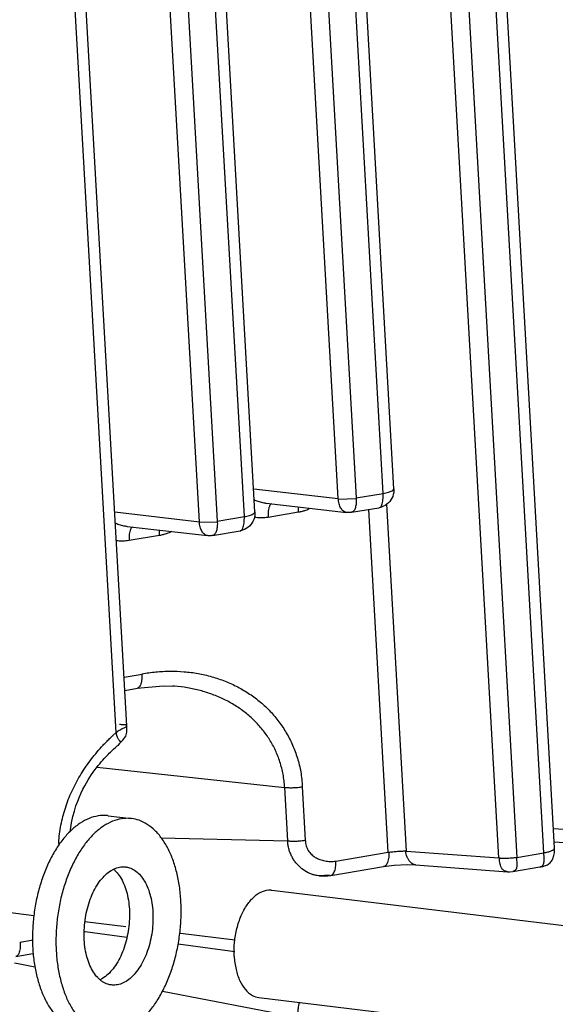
# Model space of a CAD drawing. Header units: inches. Extents: x -4 to 262, y 56 to 231.
# Tile 130 of 162: x 125.07 to 126.24, y 166.35 to 168.5. Entities that reach past the tile are written whole.
import ezdxf

# ---------------------------------------------------------------- set-up
doc = ezdxf.new("R2010")
doc.units = ezdxf.units.IN
doc.header["$LTSCALE"] = 1.2
doc.header["$MEASUREMENT"] = 0
doc.linetypes.add('DASHED', pattern=[0.2, 0.1, -0.1])
doc.layers.get('0').update_dxf_attribs({"linetype": 'CONTINUOUS'})
for name, color, linetype in [('02___PRT_ALL_AXES', 7, 'CONTINUOUS'), ('3_ALL_AXES', 7, 'CONTINUOUS'), ('7_ALL_FEATURES', 7, 'CONTINUOUS')]:
    doc.layers.add(name, color=color, linetype=linetype)

msp = doc.modelspace()

# ---------------------------------------------------------------- linework, layer by layer
at = {"color": 4, "linetype": 'DASHED'}
for p, q in [((125.0978897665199, 166.5467988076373), (122.96176608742, 166.8057697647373)), ((125.53722294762, 166.4935366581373), (125.20945510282, 166.5332732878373))]:
    msp.add_line(p, q, dxfattribs=at)
at = {"layer": '02___PRT_ALL_AXES', "color": 7, "linetype": 'Continuous'}
msp.add_line((125.2600328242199, 166.7650916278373), (125.3113765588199, 166.7588670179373), dxfattribs=at)
for points, start_tangent, end_tangent in [([(125.2600273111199, 166.7650916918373), (125.25754165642, 166.7653525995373), (125.2381544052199, 166.7646524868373), (125.2186337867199, 166.7591875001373), (125.1993771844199, 166.7490688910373), (125.1807766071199, 166.7345026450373), (125.1632107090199, 166.7157852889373), (125.1470370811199, 166.6932978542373), (125.1325849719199, 166.6674981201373), (125.1201485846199, 166.6389112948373), (125.1099810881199, 166.6081193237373), (125.1022894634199, 166.5757490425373), (125.0972302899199, 166.5424594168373), (125.0949065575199, 166.5089281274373), (125.09536557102, 166.4758377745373)], (-0.9926931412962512, 0.1206661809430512), (0.05664239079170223, -0.9983945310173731)), ([(125.3113710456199, 166.7588670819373), (125.3088853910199, 166.7591279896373), (125.28949813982, 166.7584278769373), (125.26997752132, 166.7529628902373), (125.2507209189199, 166.7428442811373), (125.23212034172, 166.7282780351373), (125.2145544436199, 166.7095606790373), (125.1983808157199, 166.6870732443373), (125.18392870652, 166.6612735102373), (125.1714923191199, 166.6326866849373), (125.16132482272, 166.6018947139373), (125.1536331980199, 166.5695244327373), (125.1485740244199, 166.5362348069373), (125.1462502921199, 166.5027035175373), (125.1467093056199, 166.4696131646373)], (-0.9926931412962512, 0.1206661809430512), (0.05664239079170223, -0.9983945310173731)), ([(125.4191842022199, 166.5791140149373), (125.4159517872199, 166.6110898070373), (125.4100117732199, 166.6413001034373), (125.4014850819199, 166.6691299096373), (125.39054529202, 166.6940126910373), (125.3774151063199, 166.7154419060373), (125.3623618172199, 166.7329813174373), (125.3456918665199, 166.7462738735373), (125.3277446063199, 166.7550489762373), (125.3113710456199, 166.7588670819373)], (-0.05664239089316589, 0.9983945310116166), (-0.9926931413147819, 0.1206661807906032)), ([(125.2716284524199, 166.6482090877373), (125.28202575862, 166.6521504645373), (125.2944263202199, 166.6536381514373), (125.29857882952, 166.6533383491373)], (0.8949444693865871, 0.4461775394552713), (0.9926736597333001, -0.1208263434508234)), ([(125.2080161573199, 166.4942508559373), (125.20786404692, 166.5153559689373), (125.2097599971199, 166.5367067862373), (125.2136522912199, 166.5577209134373), (125.2194347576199, 166.5778251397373), (125.2269496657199, 166.5964710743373), (125.23599202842, 166.6131501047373), (125.2463151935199, 166.6274072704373), (125.2576375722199, 166.6388536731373), (125.26965031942, 166.6471770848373), (125.2716284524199, 166.6482090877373)], (-0.05664239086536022, 0.9983945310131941), (0.8949444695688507, 0.4461775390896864)), ([(125.27198233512, 166.6483151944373), (125.27710415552, 166.6434852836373), (125.2863525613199, 166.6315761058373), (125.2941075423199, 166.6169122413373), (125.3001575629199, 166.5998936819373), (125.3043375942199, 166.5809846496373), (125.3065336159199, 166.5607009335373)], (0.7651810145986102, -0.6438152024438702), (0.05664239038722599, -0.9983945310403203)), ([(125.29857882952, 166.6533383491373), (125.30651374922, 166.6515995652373), (125.31795833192, 166.6460903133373), (125.3284478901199, 166.6372606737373), (125.33769629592, 166.6253514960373), (125.34545127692, 166.6106876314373), (125.3515012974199, 166.5936690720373), (125.3556813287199, 166.5747600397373), (125.3578773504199, 166.5544763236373)], (0.9926736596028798, -0.1208263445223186), (0.05664239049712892, -0.9983945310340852)), ([(125.25452246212, 166.2898600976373), (125.2570081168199, 166.2895991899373), (125.27639536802, 166.2902993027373), (125.29591598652, 166.2957642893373), (125.31517258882, 166.3058828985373), (125.33377316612, 166.3204491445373), (125.3513390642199, 166.3391665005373), (125.3675126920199, 166.3616539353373), (125.38196480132, 166.3874536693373), (125.39440118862, 166.4160404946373), (125.40456868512, 166.4468324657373), (125.4122603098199, 166.4792027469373), (125.4173194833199, 166.5124923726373), (125.4196432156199, 166.5460236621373), (125.4191842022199, 166.5791140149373)], (0.9926931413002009, -0.120666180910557), (-0.05664239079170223, 0.9983945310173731)), ([(125.3065336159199, 166.5607009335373), (125.3066857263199, 166.5395958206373), (125.3047897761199, 166.5182450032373), (125.3008974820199, 166.4972308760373), (125.29511501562, 166.4771266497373), (125.2876001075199, 166.4584807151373), (125.2785577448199, 166.4418016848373), (125.26823457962, 166.4275445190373), (125.2569122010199, 166.4160981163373), (125.2448994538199, 166.4077747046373), (125.24292132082, 166.4067427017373)], (0.05664239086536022, -0.9983945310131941), (-0.8949444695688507, -0.4461775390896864)), ([(125.3578773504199, 166.5544763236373), (125.3580294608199, 166.5333712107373), (125.3561335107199, 166.5120203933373), (125.3522412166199, 166.4910062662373), (125.3464587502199, 166.4709020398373), (125.3389438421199, 166.4522561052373), (125.32990147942, 166.4355770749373), (125.3195783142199, 166.4213199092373), (125.3082559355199, 166.4098735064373), (125.2962431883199, 166.4015500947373), (125.28386774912, 166.3965767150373), (125.2714671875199, 166.3950890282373), (125.26731467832, 166.3953888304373)], (0.05664239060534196, -0.998394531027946), (-0.9926736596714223, 0.120826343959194)), ([(125.2425674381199, 166.4066365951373), (125.2374456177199, 166.4114665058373), (125.22819721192, 166.4233756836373), (125.22044223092, 166.4380395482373), (125.2143922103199, 166.4550581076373), (125.2102121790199, 166.4739671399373), (125.2080161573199, 166.4942508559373)], (-0.7651810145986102, 0.6438152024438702), (-0.05664239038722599, 0.9983945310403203)), ([(125.09536557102, 166.4758377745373), (125.09859798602, 166.4438619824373), (125.1045380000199, 166.4136516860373), (125.1130646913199, 166.3858218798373), (125.1240044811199, 166.3609390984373), (125.13713466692, 166.3395098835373), (125.1521879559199, 166.3219704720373), (125.16885790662, 166.3086779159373), (125.18680516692, 166.2999028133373), (125.20317872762, 166.2960847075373)], (0.05664239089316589, -0.9983945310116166), (0.9926931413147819, -0.1206661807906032)), ([(125.1467093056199, 166.4696131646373), (125.1499417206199, 166.4376373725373), (125.1558817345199, 166.4074270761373), (125.1644084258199, 166.3795972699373), (125.17534821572, 166.3547144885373), (125.1884784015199, 166.3332852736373), (125.2035316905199, 166.3157458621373), (125.2202016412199, 166.3024533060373), (125.2381489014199, 166.2936782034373), (125.25452246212, 166.2898600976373)], (0.05664239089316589, -0.9983945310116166), (0.9926931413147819, -0.1206661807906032)), ([(125.26731467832, 166.3953888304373), (125.25937975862, 166.3971276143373), (125.2479351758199, 166.4026368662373), (125.2425674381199, 166.4066365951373)], (-0.9926736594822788, 0.1208263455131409), (-0.7651810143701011, 0.6438152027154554))]:
    msp.add_spline(points, degree=3, dxfattribs=dict(at, start_tangent=start_tangent, end_tangent=end_tangent))
at = {"layer": '3_ALL_AXES', "color": 7, "linetype": 'Continuous'}
for p, q in [((125.61806000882, 166.6027114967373), (128.4107121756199, 166.2641469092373)), ((125.5896302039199, 166.3682080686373), (128.3824212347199, 166.0296266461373))]:
    msp.add_line(p, q, dxfattribs=at)
for points, start_tangent, end_tangent in [([(125.5357263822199, 166.4580845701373), (125.53636912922, 166.4886002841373), (125.5416102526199, 166.5189019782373), (125.5510925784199, 166.5469246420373), (125.5641699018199, 166.5707585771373), (125.5799510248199, 166.5887795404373), (125.5973604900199, 166.5997594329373), (125.61521187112, 166.6029499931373), (125.61804069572, 166.6027063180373)], (-0.05664239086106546, 0.9983945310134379), (0.9923547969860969, -0.1234178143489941)), ([(125.5357263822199, 166.4580845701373), (125.53972581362, 166.4294344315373), (125.5480948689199, 166.4046023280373), (125.5602632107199, 166.3852805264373), (125.5754015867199, 166.3727857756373), (125.5896495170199, 166.3682132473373)], (0.05664239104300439, -0.9983945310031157), (0.9923547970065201, -0.123417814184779))]:
    msp.add_spline(points, degree=3, dxfattribs=dict(at, start_tangent=start_tangent, end_tangent=end_tangent))
at = {"layer": '7_ALL_FEATURES', "color": 7, "linetype": 'Continuous'}
for p, q in [((125.30102195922, 166.9614600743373), (125.0925893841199, 170.6353506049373)), ((125.2780221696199, 166.9469837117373), (125.0698233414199, 170.6167541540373)), ((126.11435487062, 166.6728642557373), (125.8907996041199, 170.6133115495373)), ((125.9303416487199, 170.6085177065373), (126.1535504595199, 166.6741771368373)), ((126.2127386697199, 166.6840519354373), (125.9905038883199, 170.6012239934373)), ((126.2359563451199, 166.6946877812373), (126.01448994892, 170.5983160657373)), ((125.86160516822, 167.4690149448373), (125.6878369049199, 170.5319026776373)), ((125.8848405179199, 167.4793392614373), (125.7110722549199, 170.5422269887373)), ((125.7632194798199, 167.4578605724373), (125.58944418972, 170.5208721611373)), ((125.6286277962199, 170.5223962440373), (125.8024169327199, 167.4591405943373)), ((125.5578800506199, 167.4183446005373), (125.3841117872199, 170.4812323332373)), ((125.5811154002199, 167.4286689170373), (125.4073471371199, 170.4915566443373)), ((125.45949436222, 167.4071902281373), (125.2857190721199, 170.4702018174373)), ((125.3249026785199, 170.4717258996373), (125.4986918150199, 167.4084702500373)), ((125.5782540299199, 167.4791042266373), (125.7632194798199, 167.4578605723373)), ((125.7632890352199, 167.4566345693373), (125.8024864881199, 167.4579145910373)), ((125.8024169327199, 167.4591405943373), (125.86160516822, 167.4690149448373)), ((125.2745289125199, 167.4284338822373), (125.45949436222, 167.4071902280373)), ((125.60554794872, 167.4476289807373), (125.78115242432, 167.4274604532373)), ((125.67614936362, 167.4277033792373), (125.60978323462, 167.4166315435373)), ((125.79229871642, 167.4277445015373), (125.8521447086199, 167.4377285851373)), ((125.87242607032, 166.6852056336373), (125.8299429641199, 167.4340246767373)), ((125.8522635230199, 167.4377485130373), (125.8524112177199, 167.4377738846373)), ((125.8685466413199, 167.4457707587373), (125.91153571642, 166.6880333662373)), ((125.45956391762, 167.4059642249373), (125.49876137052, 167.4072442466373)), ((125.4986918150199, 167.4084702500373), (125.5578800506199, 167.4183446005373)), ((125.60978323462, 167.4166315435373), (125.6057364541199, 167.4160981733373)), ((125.3018169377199, 167.3969593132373), (125.4774273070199, 167.3767901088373)), ((125.48857359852, 167.3770741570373), (125.5484195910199, 167.3870582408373)), ((125.5485384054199, 167.3870781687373), (125.5486861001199, 167.3871035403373)), ((125.3060581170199, 167.3659611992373), (125.30200682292, 167.3654284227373)), ((125.3724242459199, 167.3770330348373), (125.3060581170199, 167.3659611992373)), ((125.2950062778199, 167.0674941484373), (125.3347425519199, 167.0744709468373)), ((125.29665412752, 167.0384486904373), (125.3241810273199, 167.0435592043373)), ((125.4053230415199, 167.0480229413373), (125.40189399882, 167.0482736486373)), ((125.3003000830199, 166.9603917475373), (125.3004842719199, 166.9615290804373)), ((125.30114978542, 166.9598782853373), (125.3010309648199, 166.9612583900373)), ((125.27138930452, 166.9410087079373), (125.27802203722, 166.9469838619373)), ((125.2873040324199, 166.9251408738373), (125.2879571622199, 166.9257678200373)), ((125.2879463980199, 166.9257606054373), (125.2879527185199, 166.9257649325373)), ((125.2359756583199, 166.8714890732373), (125.6458986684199, 166.8269632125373)), ((125.6458986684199, 166.8269632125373), (125.6525184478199, 166.7102811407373)), ((125.6845167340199, 166.8283080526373), (125.69113653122, 166.7116256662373)), ((126.2335365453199, 166.7373398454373), (126.41807988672, 166.7235363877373)), ((125.37611746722, 166.7166906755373), (125.6525187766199, 166.7102958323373)), ((126.2358400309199, 166.7083436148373), (126.43670273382, 166.6935260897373)), ((125.7578247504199, 166.6660857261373), (125.87242607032, 166.6852056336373)), ((125.91153571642, 166.6880333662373), (126.11435487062, 166.6728642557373)), ((126.1535504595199, 166.6741771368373), (126.2127386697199, 166.6840519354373)), ((126.21323368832, 166.6731918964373), (126.2127386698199, 166.6840519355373)), ((126.2359591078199, 166.6946138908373), (126.2359555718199, 166.6947013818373)), ((125.74704615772, 166.6347813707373), (125.8622100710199, 166.6538414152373)), ((125.91383509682, 166.6581993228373), (125.93234467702, 166.6576557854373)), ((125.9321807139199, 166.6576667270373), (126.1330184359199, 166.6428510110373)), ((126.2260548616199, 166.6623851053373), (126.2277470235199, 166.6641905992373)), ((125.74399247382, 166.6351420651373), (125.7223583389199, 166.6335722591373)), ((126.1329736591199, 166.6428524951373), (126.1312827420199, 166.6430528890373)), ((126.1447072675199, 166.6433832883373), (126.2038607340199, 166.6532319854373)), ((126.2038607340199, 166.6532319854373), (126.2040554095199, 166.6532657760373)), ((125.2103102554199, 166.5115370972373), (125.2078839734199, 166.5118600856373)), ((125.30130849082, 166.4994307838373), (125.2103102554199, 166.5115370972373)), ((125.0668350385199, 166.4888835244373), (125.09239698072, 166.4933374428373)), ((125.09239698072, 166.4933374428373), (125.0951136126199, 166.4937984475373)), ((125.53706034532, 166.4681359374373), (125.41307936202, 166.4845816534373)), ((125.0585136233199, 166.4576673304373), (125.09524002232, 166.4643947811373)), ((125.09690799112, 166.4649753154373), (125.09523993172, 166.4643952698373)), ((125.05585434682, 166.4437369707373), (125.06712282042, 166.4415877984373)), ((125.06712282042, 166.4415877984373), (125.1003078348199, 166.4352564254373)), ((125.3787674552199, 166.3819124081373), (125.6743897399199, 166.3247939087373))]:
    msp.add_line(p, q, dxfattribs=at)
for points in [[(125.3237250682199, 167.0435719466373), (125.3805418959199, 167.0489868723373), (125.4018772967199, 167.0482833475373)], [(125.2904026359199, 166.9280198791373), (125.2926257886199, 166.9302897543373), (125.2948202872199, 166.9328701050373), (125.2968373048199, 166.9357367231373), (125.2985117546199, 166.9387959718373), (125.2997532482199, 166.9419253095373), (125.3005300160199, 166.9449967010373), (125.3008774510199, 166.9478730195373), (125.30097211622, 166.9503192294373), (125.3010272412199, 166.9523550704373), (125.3011240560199, 166.9543771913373), (125.3011971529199, 166.9563651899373), (125.3012118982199, 166.9582119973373), (125.30114978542, 166.9598782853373)], [(125.17730083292, 166.7307990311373), (125.1776957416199, 166.7345775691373), (125.18014576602, 166.7495902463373), (125.18309465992, 166.7631181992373), (125.1863886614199, 166.7753783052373), (125.18991368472, 166.7865417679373), (125.1935901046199, 166.7967488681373), (125.1973636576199, 166.8061199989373), (125.20119353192, 166.8147506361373), (125.20505138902, 166.8227252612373), (125.20891175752, 166.8301141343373), (125.21275382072, 166.8369823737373), (125.2165608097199, 166.8433865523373), (125.2203191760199, 166.8493754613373), (125.22402179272, 166.8549926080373), (125.22766659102, 166.8602744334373), (125.2312534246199, 166.8652535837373), (125.23478467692, 166.8699610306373), (125.23825754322, 166.8744167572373), (125.2416647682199, 166.8786320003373), (125.2450040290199, 166.8826187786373), (125.2482675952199, 166.8863812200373), (125.2514243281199, 166.8898986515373), (125.2544356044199, 166.8931481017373), (125.25729642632, 166.8961459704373), (125.26005979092, 166.8989644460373), (125.2627747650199, 166.9016640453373), (125.2654345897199, 166.9042506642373), (125.2680140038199, 166.9067218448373), (125.2704960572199, 166.9090776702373), (125.2729173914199, 166.9113294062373), (125.2753469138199, 166.9134748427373), (125.27776587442, 166.9154623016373), (125.28017621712, 166.9173935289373), (125.2824637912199, 166.9193299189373), (125.2843924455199, 166.9213957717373)], [(125.2843924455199, 166.9213957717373), (125.2858725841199, 166.9234164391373), (125.2873040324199, 166.9251408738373)], [(125.2879527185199, 166.9257649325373), (125.2882821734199, 166.9260534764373), (125.2904026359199, 166.9280198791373)], [(126.2277470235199, 166.6641905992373), (126.2292852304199, 166.6661689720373), (126.2306650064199, 166.6683149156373), (126.23188471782, 166.6706194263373), (126.2329459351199, 166.6730729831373), (126.23385035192, 166.6756639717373), (126.2345987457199, 166.6783802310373), (126.23519104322, 166.6812077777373), (126.2356280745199, 166.6841292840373), (126.2359100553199, 166.6871245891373), (126.2360356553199, 166.6901685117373), (126.2360016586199, 166.6932699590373), (126.2359394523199, 166.6946106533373)], [(125.8621704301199, 166.6538349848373), (125.8852741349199, 166.6567963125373), (125.91383509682, 166.6581993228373)], [(126.20363253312, 166.6532054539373), (126.2045997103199, 166.6533016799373), (126.20643192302, 166.6535334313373), (126.2082876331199, 166.6538405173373), (126.2101962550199, 166.6542365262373), (126.21215199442, 166.6547334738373), (126.2141477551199, 166.6553456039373), (126.2161750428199, 166.6560899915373)], [(126.2161750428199, 166.6560899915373), (126.21822725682, 166.6569889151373), (126.22027507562, 166.6580589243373), (126.22228361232, 166.6593112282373), (126.22422067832, 166.6607530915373), (126.2260548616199, 166.6623851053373)], [(125.7223583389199, 166.6335722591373), (125.73408307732, 166.6333926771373), (125.74704615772, 166.6347813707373)], [(126.13297363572, 166.6428521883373), (126.13812642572, 166.6427268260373), (126.1447516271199, 166.6433907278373)]]:
    msp.add_lwpolyline(points, dxfattribs=at)
for points, start_tangent, end_tangent in [([(125.88484051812, 167.4793392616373), (125.8821289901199, 167.4624326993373), (125.8726963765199, 167.4483050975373), (125.8578060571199, 167.4392112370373), (125.8523503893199, 167.4377811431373)], (0.05664239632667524, -0.9983945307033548), (-0.9827384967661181, -0.1850001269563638)), ([(125.8616051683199, 167.4690149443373), (125.8729515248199, 167.4715546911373), (125.88093216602, 167.4747414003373), (125.88464349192, 167.4782044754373), (125.88464454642, 167.4793069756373)], (0.986367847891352, 0.1645553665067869), (-0.1625558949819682, 0.9866993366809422)), ([(125.5793744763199, 167.4553481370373), (125.5826708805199, 167.4537519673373), (125.59242366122, 167.4502832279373), (125.6028927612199, 167.4480888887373), (125.60551492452, 167.4477375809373)], (0.8859215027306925, -0.4638351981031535), (0.9928702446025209, -0.1192001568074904)), ([(125.7688068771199, 167.4368912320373), (125.76499920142, 167.4463557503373), (125.7632194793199, 167.4578605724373)], (-0.5012066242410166, 0.8653276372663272), (-0.05664238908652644, 0.9983945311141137)), ([(125.8024169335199, 167.4591405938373), (125.8022781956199, 167.4475731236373), (125.8005182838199, 167.4379267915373), (125.79730947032, 167.4311458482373), (125.79296585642, 167.4278940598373), (125.79229697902, 167.4277563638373)], (0.05664238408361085, -0.9983945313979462), (-0.989443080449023, -0.1449220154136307)), ([(125.8584245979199, 167.4437849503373), (125.8608721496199, 167.4546865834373), (125.8616051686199, 167.4690149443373)], (0.3923034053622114, 0.9198358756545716), (-0.008734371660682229, 0.9999618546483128)), ([(125.5811154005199, 167.4286689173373), (125.57840387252, 167.4117623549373), (125.5689712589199, 167.3976347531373), (125.55408093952, 167.3885408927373), (125.54862527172, 167.3871107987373)], (0.05664239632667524, -0.9983945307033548), (-0.9827384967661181, -0.1850001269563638)), ([(125.5578800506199, 167.4183445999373), (125.5692264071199, 167.4208843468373), (125.57720704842, 167.4240710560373), (125.5809183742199, 167.4275341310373), (125.5809194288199, 167.4286366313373)], (0.986367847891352, 0.1645553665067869), (-0.1625558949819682, 0.9866993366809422)), ([(125.6101701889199, 167.4302670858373), (125.60968287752, 167.4236779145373), (125.6097832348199, 167.4166315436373)], (-0.1227822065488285, -0.9924336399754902), (0.05664239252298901, -0.9983945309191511)), ([(125.6169126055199, 167.4466369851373), (125.6154579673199, 167.4452854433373), (125.6142277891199, 167.4436501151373), (125.6131235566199, 167.4416467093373), (125.6121628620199, 167.4392872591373), (125.61135243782, 167.4366110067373), (125.6101984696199, 167.4304922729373), (125.6101701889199, 167.4302670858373)], (-0.799846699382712, -0.6002043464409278), (-0.1227822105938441, -0.9924336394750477)), ([(125.6761493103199, 167.4277033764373), (125.6760603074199, 167.4347314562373), (125.67635944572, 167.4394926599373)], (-0.05289462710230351, 0.9986000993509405), (0.09617957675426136, 0.9953639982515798)), ([(125.7025327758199, 167.4362414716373), (125.69160743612, 167.4316934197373), (125.6839451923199, 167.4293908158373), (125.67614936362, 167.4277033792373)], (-0.8974145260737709, -0.4411883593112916), (-0.9854254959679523, -0.1701075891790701)), ([(125.7811524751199, 167.4274609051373), (125.78085317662, 167.4274985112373), (125.77426978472, 167.4303934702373), (125.7688068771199, 167.4368912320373)], (-0.9937315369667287, 0.1117928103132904), (-0.5012066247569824, 0.8653276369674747)), ([(125.79229871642, 167.4277445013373), (125.78859581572, 167.4273029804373), (125.7849179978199, 167.4272071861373), (125.7811524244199, 167.4274604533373)], (-0.9863678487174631, -0.1645553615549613), (-0.9934690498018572, 0.1141019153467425)), ([(125.85240972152, 167.4377827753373), (125.8539780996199, 167.4382551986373), (125.8584245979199, 167.4437849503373)], (0.9861330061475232, 0.1659569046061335), (0.3923034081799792, 0.9198358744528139)), ([(125.4650817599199, 167.3862208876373), (125.46127408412, 167.3956854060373), (125.4594943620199, 167.4071902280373)], (-0.5012066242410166, 0.8653276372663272), (-0.05664238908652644, 0.9983945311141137)), ([(125.4986918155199, 167.4084702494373), (125.4985530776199, 167.3969027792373), (125.49679316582, 167.3872564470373), (125.4935843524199, 167.3804755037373), (125.4892407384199, 167.3772237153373), (125.4885718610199, 167.3770860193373)], (0.05664238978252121, -0.9983945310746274), (-0.989443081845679, -0.1449220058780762)), ([(125.5546994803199, 167.3931146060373), (125.55714703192, 167.4040162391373), (125.5578800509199, 167.4183446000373)], (0.3923034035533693, 0.9198358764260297), (-0.008734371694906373, 0.9999618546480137)), ([(125.6057364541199, 167.4160981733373), (125.5940224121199, 167.4154291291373), (125.5792004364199, 167.4167660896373)], (-0.9935932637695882, -0.1130151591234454), (-0.9833009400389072, 0.1819869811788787)), ([(125.2756496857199, 167.4046778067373), (125.2789483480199, 167.4030807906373), (125.2887001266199, 167.3996131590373), (125.2991688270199, 167.3974191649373), (125.3017843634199, 167.3970686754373)], (0.8859324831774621, -0.46381422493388), (0.9928628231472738, -0.1192619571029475)), ([(125.31318748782, 167.3959666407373), (125.3117328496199, 167.3946150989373), (125.3105026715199, 167.3929797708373), (125.30939843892, 167.3909763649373), (125.3084377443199, 167.3886169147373), (125.3076273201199, 167.3859406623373), (125.3064733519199, 167.3798219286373), (125.30644507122, 167.3795967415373)], (-0.799846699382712, -0.6002043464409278), (-0.1227822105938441, -0.9924336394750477)), ([(125.37242419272, 167.3770330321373), (125.3723351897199, 167.3840611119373), (125.37263432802, 167.3888223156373)], (-0.05289462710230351, 0.9986000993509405), (0.09617957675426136, 0.9953639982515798)), ([(125.39880765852, 167.3855711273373), (125.3878823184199, 167.3810230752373), (125.3802200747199, 167.3787204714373), (125.3724242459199, 167.3770330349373)], (-0.8974145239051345, -0.4411883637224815), (-0.9854254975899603, -0.1701075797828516)), ([(125.47742735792, 167.3767905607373), (125.47712805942, 167.3768281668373), (125.47054466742, 167.3797231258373), (125.4650817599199, 167.3862208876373)], (-0.9937315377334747, 0.1117928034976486), (-0.5012066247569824, 0.8653276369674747)), ([(125.5486846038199, 167.3871124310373), (125.55025298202, 167.3875848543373), (125.5546994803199, 167.3931146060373)], (0.9861330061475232, 0.1659569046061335), (0.3923034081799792, 0.9198358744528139)), ([(125.30200682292, 167.3654284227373), (125.2902974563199, 167.3647611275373), (125.2780535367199, 167.3656663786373)], (-0.9936218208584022, -0.1127638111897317), (-0.9889780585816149, 0.1480621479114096)), ([(125.30644507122, 167.3795967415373), (125.3059577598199, 167.3730075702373), (125.30605811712, 167.3659611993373)], (-0.1227822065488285, -0.9924336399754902), (0.05664239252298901, -0.9983945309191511)), ([(125.48857359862, 167.3770741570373), (125.48487069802, 167.3766326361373), (125.48119288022, 167.3765368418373), (125.4774273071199, 167.3767901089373)], (-0.9863678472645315, -0.1645553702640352), (-0.993469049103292, 0.1141019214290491)), ([(125.3335800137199, 167.0748285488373), (125.3337853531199, 167.0676811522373), (125.3336525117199, 167.0643000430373), (125.33336590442, 167.0610793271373), (125.3323327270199, 167.0552714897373), (125.33073744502, 167.0504562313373), (125.3297503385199, 167.0484716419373), (125.3286487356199, 167.0467953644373), (125.3261382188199, 167.0444452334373), (125.3247488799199, 167.0438059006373), (125.3240868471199, 167.0436336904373)], (0.07310227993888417, -0.9973244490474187), (-0.9803583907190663, -0.1972243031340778)), ([(125.3346436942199, 167.0750212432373), (125.3490758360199, 167.0773077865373), (125.36456816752, 167.0791397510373), (125.3954763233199, 167.0807956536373), (125.4261772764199, 167.0796782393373), (125.4565950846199, 167.0756897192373), (125.48659365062, 167.0687558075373), (125.5157402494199, 167.0589038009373), (125.5435331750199, 167.0462134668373), (125.5694914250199, 167.0308728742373), (125.5932046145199, 167.0130730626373), (125.61452412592, 166.9929086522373), (125.63336399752, 166.9704676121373), (125.64962712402, 166.9459077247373), (125.6631835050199, 166.9193793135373), (125.6737827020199, 166.8909330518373), (125.6810703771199, 166.8605757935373), (125.68330429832, 166.8446713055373), (125.6845166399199, 166.8283080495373)], (0.9842442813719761, 0.1768140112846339), (0.03300161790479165, -0.9994552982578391)), ([(125.6458986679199, 166.8269632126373), (125.6446722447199, 166.8414373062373), (125.64253726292, 166.8555418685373), (125.6357017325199, 166.8825514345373), (125.6257140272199, 166.9078608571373), (125.61290412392, 166.9313677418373), (125.5975681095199, 166.9529763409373), (125.5798784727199, 166.9726025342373), (125.5599680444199, 166.9901713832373), (125.53793462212, 167.0056330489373), (125.5139190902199, 167.0189264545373), (125.4882697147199, 167.0299204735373), (125.4613885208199, 167.0384800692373), (125.43368519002, 167.0445246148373), (125.4053237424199, 167.0480318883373)], (-0.04965955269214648, 0.9987662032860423), (-0.996946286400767, 0.0780903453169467)), ([(125.2780221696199, 166.9469837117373), (125.2868610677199, 166.9529928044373), (125.2951309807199, 166.9573549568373), (125.3003000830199, 166.9603917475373)], (0.7784687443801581, 0.6276833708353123), (0.3320981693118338, 0.9432448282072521)), ([(125.3004841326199, 166.9615383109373), (125.3003410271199, 166.9623457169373), (125.29494761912, 166.9635198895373), (125.2849567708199, 166.9642430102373)], (-0.01658594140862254, 0.9998624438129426), (-0.9994383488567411, 0.03351099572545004)), ([(125.15216966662, 166.7033008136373), (125.15262995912, 166.7109221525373), (125.1579963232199, 166.7492582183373), (125.16814719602, 166.7864989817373), (125.18272152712, 166.8223800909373), (125.2013573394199, 166.8566351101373), (125.2236937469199, 166.8889971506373), (125.2361366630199, 166.9043858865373), (125.2493691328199, 166.9192021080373), (125.25626734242, 166.9263851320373), (125.25978447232, 166.9299185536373), (125.2633460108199, 166.9334125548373), (125.26695125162, 166.9368666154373), (125.2705994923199, 166.9402802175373), (125.27138930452, 166.9410087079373)], (0.04713851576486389, 0.998888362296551), (0.7359228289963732, 0.6770654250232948)), ([(125.2798571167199, 166.9382535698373), (125.2794744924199, 166.9393431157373), (125.2789527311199, 166.9411035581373), (125.2785261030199, 166.9429648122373), (125.2783534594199, 166.9439327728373), (125.2782105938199, 166.9449253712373), (125.2780995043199, 166.9459424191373), (125.2780565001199, 166.9464600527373), (125.2780382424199, 166.9467211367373), (125.2780221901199, 166.9469837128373)], (-0.3491564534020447, 0.9370644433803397), (-0.05664294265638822, 0.9983944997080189)), ([(125.28795280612, 166.9257648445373), (125.2879540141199, 166.9257661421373), (125.2879613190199, 166.9257987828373), (125.28793819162, 166.9258540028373), (125.28788377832, 166.9259340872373), (125.28779760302, 166.9260409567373), (125.2876806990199, 166.9261750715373), (125.28753447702, 166.9263365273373), (125.2873603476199, 166.9265254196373), (125.2869344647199, 166.9269860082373), (125.2864166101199, 166.9275581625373), (125.2858208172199, 166.9282430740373), (125.2851611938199, 166.9290409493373), (125.2837101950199, 166.9309727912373), (125.28219279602, 166.9333401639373), (125.2807394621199, 166.9361307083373), (125.2798571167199, 166.9382535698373)], (0.7089745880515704, 0.7052340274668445), (-0.3491564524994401, 0.9370644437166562)), ([(125.64589860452, 166.8269626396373), (125.64801840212, 166.8267582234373), (125.65022822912, 166.8265915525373), (125.65491135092, 166.8263676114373), (125.66484007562, 166.8264044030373), (125.6749553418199, 166.8270655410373), (125.6798721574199, 166.8276237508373), (125.6845168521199, 166.8283073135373)], (0.9938600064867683, -0.1106448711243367), (0.9878164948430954, 0.1556231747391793)), ([(125.72235846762, 166.6335736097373), (125.71241067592, 166.6352648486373), (125.7047749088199, 166.6375817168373), (125.69738786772, 166.6407169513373), (125.68362951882, 166.6493040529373), (125.6716895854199, 166.6608185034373), (125.66659345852, 166.6676212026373), (125.6621617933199, 166.6750470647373), (125.6584534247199, 166.6830353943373), (125.6555578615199, 166.6915855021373), (125.6535629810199, 166.7006919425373), (125.65291958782, 166.7054300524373), (125.6525184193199, 166.7102811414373)], (-0.995490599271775, 0.0948602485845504), (-0.05670956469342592, 0.9983907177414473)), ([(125.6525184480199, 166.7102811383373), (125.6546484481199, 166.7100728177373), (125.6553391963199, 166.7100115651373), (125.65574542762, 166.7099825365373), (125.65686275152, 166.7099016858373), (125.6591550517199, 166.7097688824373), (125.6615175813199, 166.7096756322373), (125.6664135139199, 166.7096115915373), (125.67145667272, 166.7097122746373), (125.6765432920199, 166.7099723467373), (125.6815759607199, 166.7103827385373), (125.6864672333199, 166.7109357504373), (125.6888343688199, 166.7112639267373), (125.6911365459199, 166.7116255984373)], (0.9941622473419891, -0.1078954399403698), (0.9863683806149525, 0.1645521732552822)), ([(125.6911366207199, 166.7116256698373), (125.69135940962, 166.7084475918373), (125.69175990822, 166.7053790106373), (125.6930740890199, 166.6995739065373), (125.69504125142, 166.6942216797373), (125.69761371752, 166.6893155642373), (125.7043642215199, 166.6808334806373), (125.7129080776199, 166.6741965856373), (125.7229104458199, 166.6693853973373), (125.7283395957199, 166.6676642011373), (125.73398874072, 166.6664071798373), (125.7457526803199, 166.6653026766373), (125.7517735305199, 166.6654578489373), (125.75782473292, 166.6660858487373)], (0.04088228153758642, -0.9991639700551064), (0.9899423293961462, 0.1414714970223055)), ([(125.87363800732, 166.6853960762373), (125.87368045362, 166.6780797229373), (125.87300023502, 166.6714724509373), (125.8716839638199, 166.6657089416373), (125.8698182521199, 166.6609238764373), (125.8674897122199, 166.6572519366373), (125.86617894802, 166.6558754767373), (125.86478495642, 166.6548278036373), (125.8633185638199, 166.6541257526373), (125.86221004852, 166.6538415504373)], (0.05664239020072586, -0.998394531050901), (-0.9865228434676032, -0.163623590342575)), ([(125.87242329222, 166.6852099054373), (125.87363800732, 166.6853960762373), (125.88263833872, 166.6865252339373), (125.89252912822, 166.6873996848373), (125.9022354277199, 166.6879338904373), (125.9107048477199, 166.6880864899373), (125.9115343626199, 166.6880787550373)], (0.9878680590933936, 0.1552955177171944), (0.9999249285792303, -0.01225304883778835)), ([(125.9200503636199, 166.6645744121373), (125.9165577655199, 166.6692586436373), (125.9137002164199, 166.6748690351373), (125.9107048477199, 166.6880864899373)], (-0.6682096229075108, 0.7439730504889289), (-0.05664239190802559, 0.9983945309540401)), ([(126.2127386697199, 166.6840519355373), (126.22141169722, 166.6859373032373), (126.22514872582, 166.6870592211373), (126.2284167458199, 166.6882696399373), (126.2311637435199, 166.6895453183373), (126.2333377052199, 166.6908630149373), (126.23488661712, 166.6921994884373), (126.2354104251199, 166.6928675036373), (126.23575846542, 166.6935314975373), (126.2359260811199, 166.6941885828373), (126.23593939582, 166.6946127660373)], (0.9857287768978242, 0.1683412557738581), (-0.05696869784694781, 0.9983759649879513)), ([(125.7543841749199, 166.6422688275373), (125.7560800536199, 166.6470701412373), (125.75727006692, 166.6527548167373), (125.75787654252, 166.6591490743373), (125.7578247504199, 166.6660857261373)], (0.4074478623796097, 0.9132284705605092), (-0.05665231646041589, 0.9983939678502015)), ([(125.93218073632, 166.6576667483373), (125.9304813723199, 166.6579119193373), (125.9283072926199, 166.6585647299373), (125.9240498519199, 166.6609278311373), (125.9200503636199, 166.6645744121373)], (-0.9972891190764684, 0.0735826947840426), (-0.668209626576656, 0.7439730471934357)), ([(126.1143525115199, 166.6728656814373), (126.1151857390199, 166.6728111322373), (126.11717569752, 166.6727038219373), (126.11928584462, 166.6726200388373), (126.12379896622, 166.6725241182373), (126.1286054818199, 166.6725247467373), (126.13108884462, 166.6725614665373), (126.1335787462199, 166.6726236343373), (126.13858994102, 166.6728226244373), (126.14352596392, 166.6731226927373), (126.1482508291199, 166.6735260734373), (126.15264150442, 166.6740343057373), (126.15355194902, 166.6741603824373)], (0.9976146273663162, -0.0690293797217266), (0.9899408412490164, 0.1414819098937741)), ([(126.1312827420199, 166.6430528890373), (126.1283056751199, 166.6438139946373), (126.1261373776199, 166.6448026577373), (126.12420638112, 166.6461018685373), (126.1224910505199, 166.6476936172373), (126.1209927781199, 166.6495408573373), (126.1197078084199, 166.6516365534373), (126.1186014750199, 166.6540510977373), (126.1169088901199, 166.6595083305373), (126.11580709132, 166.6657927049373), (126.11544291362, 166.6692197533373), (126.1151857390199, 166.6728111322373)], (-0.9869931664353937, 0.1607622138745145), (-0.05664239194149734, 0.998394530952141)), ([(126.15264150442, 166.6740343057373), (126.15305161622, 166.6671883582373), (126.1533547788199, 166.6610161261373), (126.1534058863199, 166.6582135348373), (126.1533296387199, 166.6555705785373), (126.15308323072, 166.6531623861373), (126.1526559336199, 166.6510384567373), (126.15203116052, 166.6491233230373), (126.1511861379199, 166.6474323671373), (126.15009452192, 166.6460063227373), (126.1487184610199, 166.6448583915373), (126.1470196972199, 166.6439958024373), (126.1449698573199, 166.6434294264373), (126.14475163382, 166.6433906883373)], (0.05664239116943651, -0.9983945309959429), (-0.9859305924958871, -0.1671552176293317)), ([(126.2040554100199, 166.6532657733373), (126.2061335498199, 166.6538312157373), (126.20787525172, 166.6546969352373), (126.2093230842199, 166.6558533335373), (126.2105011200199, 166.6572874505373), (126.21143343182, 166.6589863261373), (126.21214409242, 166.6609370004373), (126.21265717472, 166.6631265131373), (126.2127897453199, 166.6639159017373)], (0.9840018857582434, 0.1781580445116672), (0.1516202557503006, 0.9884388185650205)), ([(126.2127897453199, 166.6639159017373), (126.21299675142, 166.6655419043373), (126.2132516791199, 166.6709984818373), (126.21323368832, 166.6731918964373)], (0.1516202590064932, 0.9884388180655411), (-0.01862427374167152, 0.9998265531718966)), ([(125.74707025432, 166.6347853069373), (125.74839856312, 166.6351755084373), (125.7497560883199, 166.6359454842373), (125.75104245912, 166.6370600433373), (125.7522483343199, 166.6384982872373), (125.7543841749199, 166.6422688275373)], (0.9865402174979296, 0.1635188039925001), (0.4074478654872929, 0.913228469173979)), ([(123.7454901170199, 166.5185567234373), (123.7633579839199, 166.5151676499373), (123.81333471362, 166.5056760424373), (123.91310669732, 166.4866736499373), (124.01265432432, 166.4676448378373), (124.1119963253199, 166.4485818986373), (124.3102367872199, 166.4103554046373), (124.5082670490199, 166.3720455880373), (124.7063460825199, 166.3336602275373), (125.10299079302, 166.2564430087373)], (0.9824947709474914, -0.1862901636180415), (0.9814430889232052, -0.1917536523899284)), ([(125.06803203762, 166.4890874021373), (125.0681378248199, 166.4853397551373), (125.06810824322, 166.4817500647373), (125.0676772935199, 166.4750653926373), (125.06670260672, 166.4692762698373), (125.06518611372, 166.4645203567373), (125.06423239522, 166.4625597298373), (125.06315775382, 166.4608973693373), (125.0606771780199, 166.4585498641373), (125.0592851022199, 166.4579112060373), (125.0584953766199, 166.4577132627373)], (0.0480764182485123, -0.9988436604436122), (-0.9836288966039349, -0.1802059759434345)), ([(125.67811796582, 166.3575701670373), (125.6752627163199, 166.3442744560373), (125.6743348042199, 166.3345727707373), (125.6742371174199, 166.3296881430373), (125.6743887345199, 166.3247888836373)], (-0.2711945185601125, -0.9625245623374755), (0.0564786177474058, -0.9984038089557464))]:
    msp.add_spline(points, degree=3, dxfattribs=dict(at, start_tangent=start_tangent, end_tangent=end_tangent))

doc.saveas('drawing.dxf')
